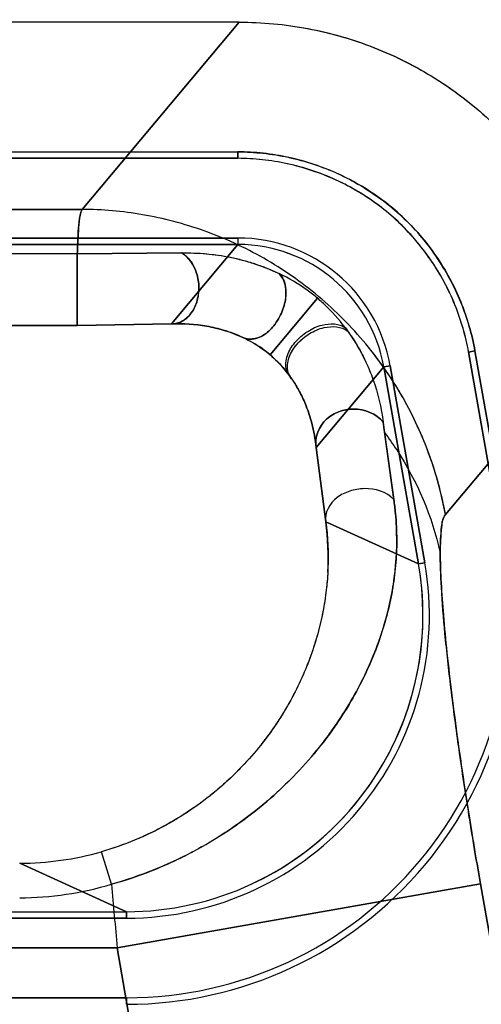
# Model space of a CAD drawing. Header units: millimetres. Extents: x 0 to 297, y 0 to 210.
# Tile 212 of 256: x 56.329 to 56.3789, y 161.1036 to 161.2098. Entities that reach past the tile are written whole.
import ezdxf

# ---------------------------------------------------------------- set-up
doc = ezdxf.new("R2010")
doc.units = ezdxf.units.MM
doc.header["$LTSCALE"] = 16.335
doc.layers.get('0').update_dxf_attribs({"linetype": 'CONTINUOUS'})
for name, color, linetype in [('AXES_REF', 7, 'CONTINUOUS'), ('INTFCLR_1', 7, 'CONTINUOUS'), ('INTFCLR_72935', 7, 'CONTINUOUS')]:
    doc.layers.add(name, color=color, linetype=linetype)

msp = doc.modelspace()

# ---------------------------------------------------------------- linework, layer by layer
at = {"color": 7, "linetype": 'Continuous'}
for radius in [7.756662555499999, 7.756, 7.706331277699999]:
    msp.add_circle((57.52239940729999, 154.539298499), radius, dxfattribs=at)
msp.add_arc((57.52239940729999, 154.539298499), 7.68, 278.2771290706, 261.7228709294, dxfattribs=at)
at = {"layer": 'AXES_REF', "color": 9, "linetype": 'Continuous'}
msp.add_circle((57.52239940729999, 154.539298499), 7.075609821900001, dxfattribs=at)
at = {"layer": 'INTFCLR_1', "color": 6, "linetype": 'Continuous'}
for p, q in [((56.35273947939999, 161.2095526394), (56.25961200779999, 161.2095526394)), ((56.2597315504, 161.1955526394), (56.3526199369, 161.1955526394)), ((56.3526199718, 161.1948386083), (56.35261990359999, 161.1955393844)), ((56.3526199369, 161.1948527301), (56.2597315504, 161.1948527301)), ((56.2597315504, 161.1862525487), (56.3526199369, 161.1862525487)), ((56.3526199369, 161.1855526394), (56.2597315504, 161.1855526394)), ((56.3782022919, 161.1740732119), (56.3775121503, 161.1739515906)), ((56.3819618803, 161.1528278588), (56.37821533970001, 161.1740755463)), ((56.3812726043, 161.1527063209), (56.37752606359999, 161.1739540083)), ((56.37211380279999, 161.1510913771), (56.3683672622, 161.1723390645)), ((56.3690565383, 161.1724606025), (56.37280307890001, 161.151212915)), ((56.2717538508, 161.1135526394), (56.34059763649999, 161.1135526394)), ((56.34059763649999, 161.1128527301), (56.2717538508, 161.1128527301)), ((56.2717538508, 161.1042525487), (56.34059763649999, 161.1042525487))]:
    msp.add_line(p, q, dxfattribs=at)
at = {"layer": 'INTFCLR_1', "color": 9, "linetype": 'Continuous'}
for p, q in [((56.3357833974, 161.1893451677), (56.35273947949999, 161.2095526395)), ((56.3357833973, 161.1893451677), (56.2765680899, 161.1893451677)), ((56.3526199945, 161.1862521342), (56.3526198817, 161.1855522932)), ((56.3454239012, 161.1769767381), (56.3526199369, 161.1855526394)), ((56.335267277, 161.1845447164), (56.2770842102, 161.1845447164)), ((56.335267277, 161.1845447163), (56.3465440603, 161.1846414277)), ((56.335267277, 161.1845447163), (56.335267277, 161.1767999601)), ((56.3612100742, 161.179748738), (56.35608639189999, 161.17365536)), ((56.2770842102, 161.1768023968), (56.335267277, 161.1768023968)), ((56.335267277, 161.1768023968), (56.3454239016, 161.1769767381)), ((56.39198189, 161.1766243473), (56.3750258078, 161.1564168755)), ((56.3683672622, 161.1723390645), (56.36106799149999, 161.1636401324)), ((56.3683669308, 161.1723389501), (56.36905612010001, 161.1724605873)), ((56.368454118, 161.1652534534), (56.3694469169, 161.1580393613)), ((56.36106799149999, 161.1636401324), (56.3621045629, 161.1556249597)), ((56.3621045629, 161.1556249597), (56.37211380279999, 161.1510913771)), ((56.3728020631, 161.1512126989), (56.3721128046, 161.1510912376)), ((56.3389732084, 161.1165202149), (56.3378721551, 161.1200205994)), ((56.3290458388, 161.1187849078), (56.34059763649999, 161.1135526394)), ((56.3788082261, 161.1165690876), (56.3395658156, 161.1096495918)), ((56.4040519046, 160.9734050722), (56.3788082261, 161.1165690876)), ((56.34059763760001, 161.1135550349), (56.34059763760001, 161.1128551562)), ((56.3395658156, 161.1096495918), (56.2727856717, 161.1096495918)), ((56.3395658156, 161.1096495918), (56.36355118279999, 160.9736218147)), ((56.3405975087, 161.1035571), (56.3405977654, 161.1042571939))]:
    msp.add_line(p, q, dxfattribs=at)
at = {"layer": 'INTFCLR_1', "color": 6, "linetype": 'Continuous'}
for centre, radius, start, end in [((56.3526223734, 161.16956529), 0.0166868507, 9.991633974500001, 90.0083661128), ((56.3526238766, 161.1695672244), 0.0159849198, 9.997852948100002, 90.0011212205), ((56.3406128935, 161.1455403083), 0.0419831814, 269.9791803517, 9.9954422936), ((56.3406128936, 161.1455403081), 0.0412830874, 269.9788274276, 9.995365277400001), ((56.34061289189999, 161.1455403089), 0.0326851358, 269.9732598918, 9.9941438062), ((56.3406272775, 161.1455343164), 0.0319724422, 294.9805463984, 10.0015757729), ((56.34059918, 161.145577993), 0.0320253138, 269.9972385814, 294.9808983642)]:
    msp.add_arc(centre, radius, start, end, dxfattribs=at)
at = {"layer": 'INTFCLR_1', "color": 9, "linetype": 'Continuous'}
for centre, radius, start, end in [((56.6409747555, 161.2002497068), 0.2747585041, 187.0833764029, 187.3176962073), ((56.32904641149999, 161.1509210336), 0.0321361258, 269.9989789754, 285.940335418), ((56.3290346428, 161.1495137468), 0.0344579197, 270.0186165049, 286.763756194), ((58.139960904, 161.2683987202), 1.8073803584, 184.8203862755, 185.0390007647)]:
    msp.add_arc(centre, radius, start, end, dxfattribs=at)
at = {"layer": 'INTFCLR_1', "color": 6, "linetype": 'Continuous'}
for points, knots in [([(56.35273947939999, 161.2095526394), (56.3539789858, 161.2095526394), (56.3564595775, 161.2094376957), (56.3601460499, 161.2089199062), (56.36376621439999, 161.2080620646), (56.3672870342, 161.2068733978), (56.3706780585, 161.2053632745), (56.3739114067, 161.2035458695), (56.3769606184, 161.2014362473), (56.3797996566, 161.1990525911), (56.3824045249, 161.1964152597), (56.3847533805, 161.1935464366), (56.38682699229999, 161.1904694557), (56.3886062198, 161.1872100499), (56.3900766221, 161.1837974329), (56.3912241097, 161.180262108), (56.3917669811, 161.1778431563), (56.39198189, 161.1766243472)], [0, 0, 0, 0, 0.0668458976, 0.1336927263, 0.2004837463, 0.2671935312, 0.3338090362, 0.400383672, 0.4669352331, 0.5334824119, 0.6000118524, 0.6665554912, 0.73315009, 0.7998260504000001, 0.8665291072, 0.9332563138, 1, 1, 1, 1]), ([(56.37821533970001, 161.1740755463), (56.3780589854, 161.1749627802), (56.3776421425, 161.1767433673), (56.3767239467, 161.1793618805), (56.3755139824, 161.1819149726), (56.3740296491, 161.1843453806), (56.3723099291, 161.18658484), (56.3703932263, 161.1885937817), (56.3682928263, 161.1903562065), (56.3660003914, 161.1918872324), (56.3635185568, 161.193186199), (56.3608751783, 161.194232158), (56.3581362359, 161.1949916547), (56.355372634, 161.195449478), (56.35352777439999, 161.1955527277), (56.3526199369, 161.1955526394)], [0, 0, 0, 0, 0.0745524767, 0.1509807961, 0.2292183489, 0.3079139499, 0.3862044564, 0.4624332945, 0.5372331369, 0.6126412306, 0.6901179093, 0.7686076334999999, 0.8474540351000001, 0.9248738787, 1, 1, 1, 1]), ([(56.37752606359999, 161.1739540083), (56.3773744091, 161.1748145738), (56.37696939, 161.1765433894), (56.3760765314, 161.1790888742), (56.3748985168, 161.1815751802), (56.3734526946, 161.1839437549), (56.3717787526, 161.1861257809), (56.3699173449, 161.188078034), (56.3678790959, 161.1897901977), (56.3656523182, 161.1912770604), (56.3632346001, 161.1925437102), (56.3606558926, 161.1935641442), (56.3579849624, 161.194305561), (56.35529502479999, 161.1947521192), (56.3535013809, 161.1948528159), (56.3526199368, 161.1948527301)], [0, 0, 0, 0, 0.0743166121, 0.1506607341, 0.2290133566, 0.3078648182, 0.3862250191, 0.4624616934, 0.5368207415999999, 0.6121572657, 0.6897409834, 0.76851829, 0.8475763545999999, 0.9250355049, 1, 1, 1, 1])]:
    msp.add_open_spline(points, degree=3, knots=knots, dxfattribs=at)
at = {"layer": 'INTFCLR_1', "color": 9, "linetype": 'Continuous'}
for points, knots in [([(56.335267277, 161.1845447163), (56.3352879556, 161.1852303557), (56.3353914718, 161.1868237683), (56.3354251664, 161.188491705), (56.3357833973, 161.1893451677)], [0, 0, 0, 0, 0.4256475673, 1, 1, 1, 1]), ([(56.3750258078, 161.1564168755), (56.3746324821, 161.1585672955), (56.37346302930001, 161.1629114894), (56.3712335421, 161.1677601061), (56.3688073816, 161.1717376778), (56.3659677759, 161.1755852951), (56.3614677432, 161.180107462), (56.3555499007, 161.1842296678), (56.3491002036, 161.1871906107), (56.34245153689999, 161.1889335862), (56.337969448, 161.189331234), (56.3357833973, 161.1893451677)], [0, 0, 0, 0, 0.1182099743, 0.2420382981, 0.2870462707, 0.3700382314, 0.5000568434, 0.6300754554, 0.757961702, 0.8817900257, 1, 1, 1, 1]), ([(56.3454239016, 161.1769767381), (56.3456921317, 161.1769682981), (56.346509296, 161.1770935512), (56.3475695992, 161.1779540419), (56.34825634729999, 161.1793693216), (56.3484697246, 161.180915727), (56.3481845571, 161.1828555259), (56.3473247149, 161.1841892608), (56.3465440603, 161.1846414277)], [0, 0, 0, 0, 0.0828448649, 0.2486660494, 0.3959473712, 0.5613617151, 0.7215017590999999, 1, 1, 1, 1]), ([(56.3465440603, 161.1846414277), (56.3469835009, 161.1846509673), (56.3483000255, 161.1846434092), (56.35049646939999, 161.1844482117), (56.35267196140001, 161.1840077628), (56.3548740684, 161.1833590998), (56.356187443, 161.1828311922), (56.3570510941, 161.1824193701)], [0, 0, 0, 0, 0.121730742, 0.3644345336, 0.6094138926, 0.7350129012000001, 1, 1, 1, 1]), ([(56.3570510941, 161.1824193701), (56.3572399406, 161.1822426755), (56.3577378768, 161.1815158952), (56.357887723, 161.1800307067), (56.3574637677, 161.1782971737), (56.3565890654, 161.1768022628), (56.3552619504, 161.1754796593), (56.3537176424, 161.1751729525), (56.3530730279, 161.1755504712)], [0, 0, 0, 0, 0.078285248, 0.2595540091, 0.4302750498, 0.6143225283, 0.7738718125, 1, 1, 1, 1]), ([(56.3612100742, 161.179748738), (56.3608523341, 161.1800501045), (56.3595496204, 161.1810648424), (56.3581177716, 161.1819089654), (56.3570510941, 161.1824193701)], [0, 0, 0, 0, 0.2834458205, 1, 1, 1, 1]), ([(56.3644712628, 161.1762083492), (56.3638011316, 161.1771414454), (56.3627508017, 161.1783722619), (56.3615605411, 161.1794534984), (56.3612100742, 161.179748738)], [0, 0, 0, 0, 0.7148501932, 1, 1, 1, 1]), ([(56.3454239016, 161.1769767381), (56.34574349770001, 161.1769921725), (56.3467002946, 161.1770119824), (56.3482987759, 161.1769124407), (56.3505632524, 161.176512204), (56.3521473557, 161.1759744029), (56.3530730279, 161.1755504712)], [0, 0, 0, 0, 0.1223166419, 0.3656786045, 0.6107925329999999, 1, 1, 1, 1]), ([(56.358413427, 161.1710738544), (56.35824998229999, 161.1712670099), (56.3578589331, 161.1719986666), (56.3580309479, 161.1734264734), (56.358945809, 161.1748707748), (56.3602845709, 161.1759875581), (56.3621342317, 161.1768063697), (56.363793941, 161.1767343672), (56.3644712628, 161.1762083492)], [0, 0, 0, 0, 0.07517313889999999, 0.2381354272, 0.3960951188, 0.5770582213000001, 0.7452151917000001, 1, 1, 1, 1]), ([(56.3644712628, 161.1762083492), (56.3645546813, 161.1760925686), (56.3649454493, 161.1755371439), (56.3656344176, 161.1744438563), (56.3664794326, 161.1728287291), (56.367581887, 161.1701710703), (56.3681126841, 161.1679461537), (56.3683132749, 161.1663682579)], [0, 0, 0, 0, 0.04015534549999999, 0.1910866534, 0.3632467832, 0.5524169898, 1, 1, 1, 1]), ([(56.3530730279, 161.1755504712), (56.3532861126, 161.1754527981), (56.35435364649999, 161.174931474), (56.3553575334, 161.1742706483), (56.35608639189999, 161.17365536)], [0, 0, 0, 0, 0.1972687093, 1, 1, 1, 1]), ([(56.35608639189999, 161.17365536), (56.3563626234, 161.1734226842), (56.3572172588, 161.1726354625), (56.3579602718, 161.1717326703), (56.358413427, 161.1710738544)], [0, 0, 0, 0, 0.3111406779, 1, 1, 1, 1]), ([(56.358413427, 161.1710738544), (56.3584717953, 161.1709889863), (56.3587998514, 161.170500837), (56.3593652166, 161.1695370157), (56.36005664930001, 161.1680271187), (56.3607049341, 161.1660575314), (56.36097807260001, 161.1645319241), (56.36106799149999, 161.1636401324)], [0, 0, 0, 0, 0.0387644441, 0.2213369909, 0.4197534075, 0.6626762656, 1, 1, 1, 1]), ([(56.36106799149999, 161.1636401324), (56.3608565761, 161.1647115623), (56.361617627, 161.1665362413), (56.363504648, 161.1675846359), (56.3657004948, 161.1680329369), (56.36757690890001, 161.1672915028), (56.3683132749, 161.1663682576)], [0, 0, 0, 0, 0.3296709, 0.4844663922, 0.6435078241, 1, 1, 1, 1]), ([(56.3684542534, 161.1652532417), (56.3689113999, 161.1646439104), (56.3716541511, 161.160736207), (56.3735973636, 161.1562115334), (56.3744640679, 161.1522913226)], [0, 0, 0, 0, 0.1594749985, 1, 1, 1, 1]), ([(56.3694469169, 161.1580393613), (56.3686972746, 161.1588831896), (56.36682806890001, 161.1594024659), (56.36469071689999, 161.1590008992), (56.36286892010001, 161.1581727), (56.3619055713, 161.1565654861), (56.3621045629, 161.1556249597)], [0, 0, 0, 0, 0.360009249, 0.5306772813, 0.6933751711, 1, 1, 1, 1]), ([(56.3694469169, 161.1580393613), (56.36952037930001, 161.1575388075), (56.36963854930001, 161.1565527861), (56.3697757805, 161.1546301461), (56.3697804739, 161.1522963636), (56.369573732, 161.1500050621), (56.3692954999, 161.1482076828), (56.3689369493, 161.146408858), (56.3683405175, 161.1441469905), (56.36737983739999, 161.1414235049), (56.36614930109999, 161.1386562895), (56.3648932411, 161.1363439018), (56.3637255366, 161.134480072), (56.3624117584, 161.1325566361), (56.36053503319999, 161.1301631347), (56.3583964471, 161.1278702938), (56.3564778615, 161.1260804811), (56.35436881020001, 161.1242772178), (56.3520718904, 161.1225906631), (56.3496026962, 161.1210408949), (56.3469571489, 161.1195611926), (56.3434394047, 161.1179419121), (56.3404890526, 161.1169411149), (56.3389732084, 161.1165202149)], [0, 0, 0, 0, 0.0270982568, 0.053163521, 0.1032157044, 0.1519082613, 0.1762235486, 0.2006098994, 0.2501282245, 0.3013683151, 0.3551328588, 0.4121800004, 0.4421490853, 0.4729116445, 0.5369113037, 0.6048524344, 0.6406131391, 0.6774064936, 0.7534415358, 0.7929537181, 0.8335068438, 0.9157353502, 1, 1, 1, 1]), ([(56.3750258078, 161.1564168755), (56.3747184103, 161.1560502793), (56.3745344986, 161.1545559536), (56.374464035, 161.1532102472), (56.3744640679, 161.1522913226)], [0, 0, 0, 0, 0.3423780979, 1, 1, 1, 1]), ([(56.3621045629, 161.1556249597), (56.3623269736, 161.1539740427), (56.36244212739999, 161.151499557), (56.3621864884, 161.1482519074), (56.3618140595, 161.1458845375), (56.3612563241, 161.1435226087), (56.3605029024, 161.1411479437), (56.3595339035, 161.1387468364), (56.35853717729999, 161.1367473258), (56.3576108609, 161.135141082), (56.3565691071, 161.1334977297), (56.3550829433, 161.131458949), (56.3533769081, 161.1295109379), (56.3518488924, 161.1279933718), (56.350169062, 161.1264794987), (56.34833814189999, 161.1250630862), (56.3463652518, 161.1237660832), (56.3442553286, 161.1225346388), (56.3414478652, 161.1211897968), (56.3390848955, 161.1203669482), (56.3378721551, 161.1200205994)], [0, 0, 0, 0, 0.1067798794, 0.1577519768, 0.2086857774, 0.2602293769, 0.3131735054, 0.3682258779, 0.4260404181, 0.4562162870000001, 0.4870512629, 0.5507290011, 0.6177213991, 0.6527893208, 0.6887249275, 0.7626278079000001, 0.8008702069, 0.840011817, 0.9191551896, 1, 1, 1, 1]), ([(56.3744640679, 161.1522913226), (56.3744640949, 161.151352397), (56.3745309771, 161.149264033), (56.3747621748, 161.145843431), (56.3751343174, 161.1418664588), (56.3756410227, 161.1374085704), (56.3762735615, 161.1325543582), (56.3770202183, 161.127396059), (56.3776858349, 161.123179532), (56.3782901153, 161.1195470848), (56.3786064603, 161.1177134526), (56.3788082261, 161.1165690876)], [0, 0, 0, 0, 0.0782080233, 0.1739605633, 0.2855419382, 0.4108856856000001, 0.5476541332, 0.6932768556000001, 0.8450127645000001, 0.9032096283, 1, 1, 1, 1])]:
    msp.add_open_spline(points, degree=3, knots=knots, dxfattribs=at)
at = {"layer": 'INTFCLR_72935', "color": 6, "linetype": 'Continuous'}
for p, q in [((56.35273947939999, 161.2095526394), (56.25961200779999, 161.2095526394)), ((56.2597315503, 161.1955526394), (56.3526199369, 161.1955526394)), ((56.3526199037, 161.1955393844), (56.3526199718, 161.1948386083)), ((56.2597315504, 161.1948527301), (56.3526199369, 161.1948527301)), ((56.3526199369, 161.1862525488), (56.2597315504, 161.1862525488)), ((56.2597315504, 161.1855526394), (56.3526199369, 161.1855526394)), ((56.3775121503, 161.1739515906), (56.3782022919, 161.1740732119)), ((56.37821533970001, 161.1740755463), (56.3819618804, 161.1528278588)), ((56.37752606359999, 161.1739540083), (56.3812726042, 161.1527063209)), ((56.3683672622, 161.1723390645), (56.37211380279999, 161.1510913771)), ((56.3728030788, 161.151212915), (56.3690565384, 161.1724606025)), ((56.2717538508, 161.1135526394), (56.34059763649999, 161.1135526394)), ((56.27175385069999, 161.1128527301), (56.34059763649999, 161.1128527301)), ((56.34059763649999, 161.1042525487), (56.27175385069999, 161.1042525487))]:
    msp.add_line(p, q, dxfattribs=at)
at = {"layer": 'INTFCLR_72935', "color": 9, "linetype": 'Continuous'}
for p, q in [((56.35273947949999, 161.2095526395), (56.3357833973, 161.1893451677)), ((56.2765680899, 161.1893451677), (56.3357833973, 161.1893451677)), ((56.3526199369, 161.1862521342), (56.3526199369, 161.1855522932)), ((56.3526199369, 161.1855526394), (56.3454239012, 161.1769767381)), ((56.335267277, 161.1845447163), (56.2770842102, 161.1845447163)), ((56.34654406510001, 161.1846414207), (56.335267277, 161.1845447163)), ((56.335267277, 161.1767999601), (56.335268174, 161.1845447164)), ((56.35608639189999, 161.17365536), (56.361210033, 161.1797487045)), ((56.335267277, 161.1768023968), (56.2770842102, 161.1768023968)), ((56.3454239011, 161.1769767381), (56.335267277, 161.1768023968)), ((56.3750258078, 161.1564168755), (56.39198189, 161.1766243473)), ((56.36106799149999, 161.1636401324), (56.3683672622, 161.1723390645)), ((56.3690561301, 161.1724605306), (56.3683669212, 161.1723390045)), ((56.3694469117, 161.1580393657), (56.3683138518, 161.1663679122)), ((56.3621045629, 161.1556249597), (56.36106799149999, 161.1636401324)), ((56.37211380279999, 161.1510913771), (56.3621045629, 161.1556249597)), ((56.372112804, 161.1510912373), (56.3728020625, 161.1512126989)), ((56.3389732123, 161.1165202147), (56.3378721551, 161.1200205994)), ((56.34059763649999, 161.1135526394), (56.3290458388, 161.1187849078)), ((56.3395658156, 161.1096495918), (56.3788082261, 161.1165690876)), ((56.3788082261, 161.1165690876), (56.4040519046, 160.9734050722)), ((56.34059763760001, 161.1128551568), (56.34059763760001, 161.1135550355)), ((56.2727856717, 161.1096495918), (56.3395658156, 161.1096495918)), ((56.36355118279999, 160.9736218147), (56.3395658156, 161.1096495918)), ((56.3405977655, 161.1042571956), (56.3405975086, 161.1035571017))]:
    msp.add_line(p, q, dxfattribs=at)
at = {"layer": 'INTFCLR_72935', "color": 6, "linetype": 'Continuous'}
for centre, radius, start, end in [((56.3526223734, 161.16956529), 0.0166868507, 9.9916339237, 90.00836582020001), ((56.3526240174, 161.1695671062), 0.0159849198, 9.998879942, 90.0021476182), ((56.34061289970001, 161.145540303), 0.0419831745, 269.9791720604, 9.995450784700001), ((56.3406129, 161.1455403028), 0.0412830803, 269.9788185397, 9.9953740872), ((56.34061289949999, 161.1455403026), 0.0326851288, 269.9732464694, 9.9941571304), ((56.3405688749, 161.1455425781), 0.0320309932, 345.0078624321, 9.9935268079), ((56.3406270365, 161.1455344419), 0.0319727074, 294.9813292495, 344.9949843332), ((56.3405986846, 161.1455802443), 0.0320275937, 269.9981249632, 294.9800008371)]:
    msp.add_arc(centre, radius, start, end, dxfattribs=at)
at = {"layer": 'INTFCLR_72935', "color": 9, "linetype": 'Continuous'}
for centre, radius, start, end in [((56.3332067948, 161.1517500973), 0.0291563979, 356.9341668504, 7.637169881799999), ((56.329046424, 161.1509209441), 0.0321360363, 269.998956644, 285.9403577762), ((56.3290350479, 161.1495110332), 0.034455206, 270.0179443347, 286.7644188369), ((58.1406749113, 161.2684592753), 1.808096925, 184.8203971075, 185.0389249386)]:
    msp.add_arc(centre, radius, start, end, dxfattribs=at)
at = {"layer": 'INTFCLR_72935', "color": 6, "linetype": 'Continuous'}
for points, knots in [([(56.35273947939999, 161.2095526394), (56.3539807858, 161.2095526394), (56.3564791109, 161.2094364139), (56.3601940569, 161.2089121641), (56.3638468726, 161.2080402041), (56.3673865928, 161.2068348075), (56.3707869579, 161.2053087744), (56.3740234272, 161.2034759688), (56.3770708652, 161.201352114), (56.379902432, 161.1989574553), (56.3824949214, 161.196314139), (56.384828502, 161.1934446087), (56.3868842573, 161.1903736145), (56.38864377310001, 161.1871314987), (56.3900963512, 161.183742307), (56.3912304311, 161.1802347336), (56.3917687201, 161.1778332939), (56.39198189, 161.1766243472)], [0, 0, 0, 0, 0.0669429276, 0.1346495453, 0.2020436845, 0.2691704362, 0.3360150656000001, 0.402751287, 0.4694641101, 0.5360456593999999, 0.6024530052, 0.6688476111, 0.7352235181, 0.8014660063, 0.8674993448, 0.9337964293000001, 1, 1, 1, 1]), ([(56.3526199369, 161.1955526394), (56.3535208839, 161.1955527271), (56.35534702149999, 161.1954381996), (56.3580804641, 161.195012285), (56.3607859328, 161.1942759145), (56.3634067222, 161.1932504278), (56.365893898, 161.1919511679), (56.3682169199, 161.1903990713), (56.37035679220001, 161.1886108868), (56.3723025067, 161.1865940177), (56.3740313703, 161.1843632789), (56.3755137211, 161.1819462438), (56.37672264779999, 161.1793917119), (56.3776253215, 161.1767565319), (56.3780582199, 161.1749671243), (56.37821533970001, 161.1740755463)], [0, 0, 0, 0, 0.0745499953, 0.1510769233, 0.2285625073, 0.3060654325, 0.3835108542, 0.460297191, 0.5368032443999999, 0.6138228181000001, 0.6917426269, 0.7698681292, 0.8479928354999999, 0.9250884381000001, 1, 1, 1, 1]), ([(56.37752606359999, 161.1739540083), (56.3773744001, 161.1748146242), (56.37695527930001, 161.1765419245), (56.3760875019, 161.1790880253), (56.3749244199, 161.1815581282), (56.373498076, 161.1838985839), (56.3718318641, 161.1860639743), (56.3699513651, 161.1880286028), (56.3678754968, 161.1897775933), (56.3656135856, 161.191301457), (56.3631830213, 161.1925814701), (56.3606149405, 161.1935937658), (56.3579611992, 161.194320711), (56.355284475, 161.1947388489), (56.3534987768, 161.1948528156), (56.3526199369, 161.1948527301)], [0, 0, 0, 0, 0.074314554, 0.1508278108, 0.2284084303, 0.3059923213, 0.3834718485, 0.4602992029, 0.5368234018, 0.6138679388, 0.6917878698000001, 0.7699620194, 0.8481650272, 0.9252634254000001, 1, 1, 1, 1])]:
    msp.add_open_spline(points, degree=3, knots=knots, dxfattribs=at)
at = {"layer": 'INTFCLR_72935', "color": 9, "linetype": 'Continuous'}
for points, knots in [([(56.3357833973, 161.1893451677), (56.3354372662, 161.1885201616), (56.33539324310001, 161.1868544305), (56.3352889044, 161.1852612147), (56.3352673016, 161.1845444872)], [0, 0, 0, 0, 0.5551027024, 1, 1, 1, 1]), ([(56.3750258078, 161.1564168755), (56.3742232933, 161.1608044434), (56.37182981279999, 161.1673755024), (56.36655619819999, 161.1749921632), (56.36146788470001, 161.18010781), (56.3555498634, 161.1842295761), (56.3491002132, 161.1871906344), (56.3424515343, 161.1889335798), (56.337969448, 161.189331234), (56.3357833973, 161.1893451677)], [0, 0, 0, 0, 0.2414202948, 0.3694300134, 0.4995741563, 0.6297182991, 0.7577280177, 0.8816758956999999, 1, 1, 1, 1]), ([(56.34654406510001, 161.1846414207), (56.3468019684, 161.1844920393), (56.3475203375, 161.1838992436), (56.3482170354, 161.1825849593), (56.3484735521, 161.1809130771), (56.3482495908, 161.1793696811), (56.3474863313, 161.1777291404), (56.34620758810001, 161.176952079), (56.3454239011, 161.1769767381)], [0, 0, 0, 0, 0.09220736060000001, 0.2835297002, 0.4440299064, 0.6098046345, 0.7574250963, 1, 1, 1, 1]), ([(56.34654406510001, 161.1846414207), (56.34786293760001, 161.1846699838), (56.3500789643, 161.1845348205), (56.3526905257, 161.1840032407), (56.3548901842, 161.1833531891), (56.35619771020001, 161.1828265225), (56.3570571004, 161.1824164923)], [0, 0, 0, 0, 0.3652222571, 0.6111449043, 0.7363797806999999, 1, 1, 1, 1]), ([(56.3530773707, 161.1755484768), (56.3532853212, 161.1754265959), (56.3540515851, 161.1751848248), (56.3553823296, 161.1756385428), (56.3566042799, 161.1767950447), (56.3574626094, 161.1783027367), (56.3579616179, 161.1802316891), (56.3576687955, 161.1818438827), (56.3570571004, 161.1824164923)], [0, 0, 0, 0, 0.07280721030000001, 0.2336704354, 0.3928801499, 0.5765476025, 0.7469086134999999, 1, 1, 1, 1]), ([(56.361210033, 161.1797487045), (56.360852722, 161.1800495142), (56.3595522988, 161.1810636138), (56.3581219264, 161.1819057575), (56.3570571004, 161.1824164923)], [0, 0, 0, 0, 0.283409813, 1, 1, 1, 1]), ([(56.3644726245, 161.176206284), (56.3638021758, 161.177139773), (56.3627510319, 161.1783707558), (56.3615612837, 161.1794539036), (56.361210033, 161.1797487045)], [0, 0, 0, 0, 0.7147984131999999, 1, 1, 1, 1]), ([(56.3530773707, 161.1755484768), (56.352915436, 161.1756226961), (56.3522848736, 161.1758983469), (56.35102299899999, 161.1763502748), (56.3486472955, 161.1769181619), (56.3467011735, 161.1770384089), (56.3454239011, 161.1769767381)], [0, 0, 0, 0, 0.0680790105, 0.2629695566, 0.5112822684, 1, 1, 1, 1]), ([(56.35608639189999, 161.17365536), (56.3558084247, 161.1738897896), (56.3548665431, 161.1746147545), (56.3538260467, 161.1752049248), (56.3530773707, 161.1755484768)], [0, 0, 0, 0, 0.3062458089, 1, 1, 1, 1]), ([(56.3584145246, 161.1710722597), (56.3582874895, 161.1712570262), (56.3576071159, 161.172197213), (56.3568029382, 161.1730523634), (56.35608639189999, 161.17365536)], [0, 0, 0, 0, 0.1931752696, 1, 1, 1, 1]), ([(56.3683138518, 161.1663679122), (56.3675773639, 161.1672913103), (56.3657007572, 161.1680329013), (56.3635046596, 161.1675846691), (56.3616176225, 161.166536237), (56.360856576, 161.1647115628), (56.36106799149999, 161.1636401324)], [0, 0, 0, 0, 0.3565274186, 0.515565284, 0.670350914, 1, 1, 1, 1]), ([(56.3694469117, 161.1580393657), (56.3686972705, 161.1588831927), (56.3668280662, 161.159402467), (56.36469071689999, 161.1590008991), (56.36286892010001, 161.1581727), (56.3619055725, 161.1565654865), (56.3621045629, 161.1556249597)], [0, 0, 0, 0, 0.3600089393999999, 0.5306769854, 0.6933749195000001, 1, 1, 1, 1]), ([(56.3389732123, 161.1165202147), (56.3404957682, 161.1169458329), (56.342738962, 161.1177058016), (56.34561393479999, 161.1189424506), (56.3483290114, 161.1202886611), (56.35088818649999, 161.121804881), (56.3532703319, 161.1234741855), (56.3554627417, 161.125167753), (56.357939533, 161.1273829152), (56.3601393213, 161.1297446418), (56.3617082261, 161.1316565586), (56.3630986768, 161.1335265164), (56.364626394, 161.1358531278), (56.3661515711, 161.1386663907), (56.3671946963, 161.1410061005), (56.3678863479, 161.1428554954), (56.3684739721, 161.1446516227), (56.36906145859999, 161.1468824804), (56.3696991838, 161.1504899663), (56.369839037, 161.153730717), (56.36963918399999, 161.1565504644), (56.369521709, 161.1575376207), (56.3694469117, 161.1580393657)], [0, 0, 0, 0, 0.0846875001, 0.12655504, 0.1675911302, 0.2469649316, 0.2855820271, 0.323362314, 0.395318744, 0.4632946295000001, 0.4960333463, 0.5277649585, 0.5880891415, 0.6449517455, 0.6990088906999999, 0.7251635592, 0.7506934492, 0.8002216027, 0.8485850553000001, 0.9467812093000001, 0.9728253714, 1, 1, 1, 1]), ([(56.3788082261, 161.1165690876), (56.37860644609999, 161.1177134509), (56.3781826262, 161.1201701), (56.37738941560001, 161.124999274), (56.37649686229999, 161.130892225), (56.3756274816, 161.1374407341), (56.3749788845, 161.1432795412), (56.3745841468, 161.1481856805), (56.3744114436, 161.1520576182), (56.3745378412, 161.1546287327), (56.3747282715, 161.1560621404), (56.3750258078, 161.1564168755)], [0, 0, 0, 0, 0.08669914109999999, 0.1859976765, 0.3651386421, 0.5313365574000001, 0.6789616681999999, 0.803051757, 0.8995236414, 0.9654554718, 1, 1, 1, 1]), ([(56.3623214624, 161.1501907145), (56.3622875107, 161.1495510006), (56.3621652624, 161.1481245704), (56.3618200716, 161.1459148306), (56.3612642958, 161.1435505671), (56.3605084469, 161.1411626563), (56.3595374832, 161.1387525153), (56.35832723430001, 161.1363267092), (56.3571183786, 161.1343261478), (56.3560078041, 161.1327284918), (56.3547680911, 161.13109969), (56.3530176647, 161.1291003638), (56.35104119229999, 161.1272283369), (56.3492917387, 161.1258010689), (56.3473941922, 161.1244051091), (56.3453513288, 161.1231368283), (56.3431795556, 161.122018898), (56.3408853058, 161.1209942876), (56.3390907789, 161.120368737), (56.3378721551, 161.1200205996)], [0, 0, 0, 0, 0.04646376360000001, 0.1037594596, 0.1620610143, 0.2224502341, 0.2852518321, 0.3503269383, 0.4188723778, 0.4545719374, 0.4914130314, 0.5672929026, 0.6470231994, 0.6885353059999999, 0.7309892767, 0.8178254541, 0.8625515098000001, 0.9080771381, 1, 1, 1, 1])]:
    msp.add_open_spline(points, degree=3, knots=knots, dxfattribs=at)
at = {"layer": 'INTFCLR_72935', "color": 7, "linetype": 'Continuous'}
for points, knots in [([(56.358241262, 161.1713302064), (56.3580781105, 161.1715141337), (56.35768290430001, 161.1722274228), (56.3578550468, 161.1736408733), (56.3587563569, 161.1750832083), (56.360081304, 161.1762213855), (56.3618977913, 161.1770758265), (56.3635493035, 161.1770647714), (56.36422462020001, 161.1765587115)], [0, 0, 0, 0, 0.07360776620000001, 0.2353425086, 0.3944774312, 0.5776473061, 0.7473499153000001, 1, 1, 1, 1]), ([(56.3584145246, 161.1710722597), (56.3582510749, 161.1712654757), (56.3578600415, 161.1719972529), (56.3580320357, 161.173425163), (56.3589469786, 161.1748694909), (56.3602858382, 161.1759861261), (56.3621356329, 161.1768047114), (56.3637953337, 161.1767323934), (56.3644726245, 161.176206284)], [0, 0, 0, 0, 0.07518522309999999, 0.2381590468, 0.3961133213, 0.5770656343, 0.7452146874, 1, 1, 1, 1]), ([(56.36422462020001, 161.1765587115), (56.3643796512, 161.1763528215), (56.3649222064, 161.1755698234), (56.3656897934, 161.1743544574), (56.3665299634, 161.1727056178), (56.36758300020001, 161.1701689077), (56.3681147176, 161.1679456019), (56.3683138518, 161.1663679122)], [0, 0, 0, 0, 0.06971926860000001, 0.2576114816, 0.3883247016, 0.5698304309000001, 1, 1, 1, 1]), ([(56.36106799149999, 161.1636401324), (56.3609780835, 161.1645318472), (56.36070492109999, 161.1660563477), (56.3600582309, 161.1680242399), (56.3592795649, 161.1697200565), (56.3586456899, 161.1707672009), (56.358241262, 161.1713302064)], [0, 0, 0, 0, 0.3247467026, 0.5583174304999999, 0.7488195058, 1, 1, 1, 1])]:
    msp.add_open_spline(points, degree=3, knots=knots, dxfattribs=at)

doc.saveas('drawing.dxf')
